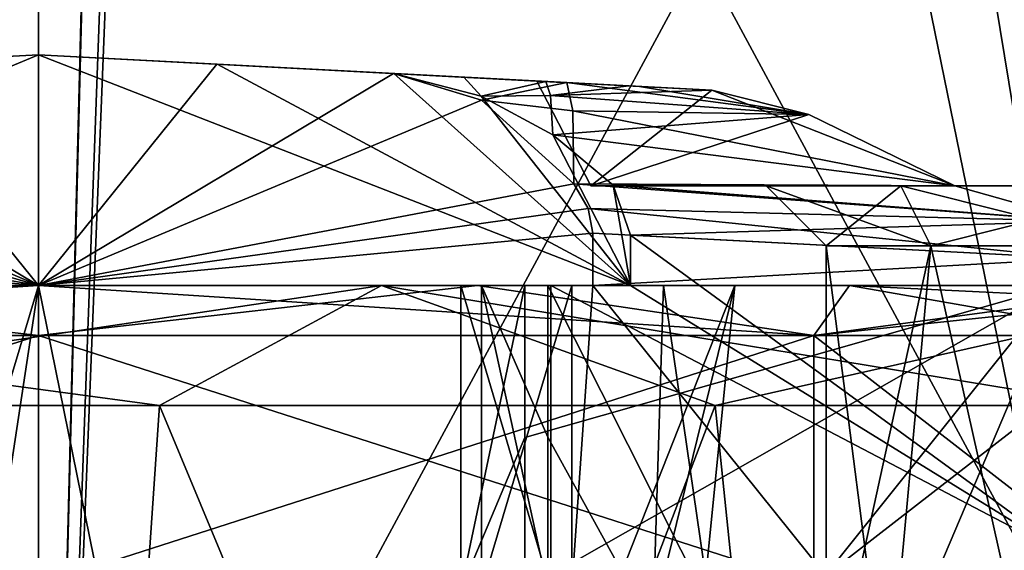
# Model space of a CAD drawing. Header units: millimetres. Extents: x -50 to 50, y -22 to 96.
# Tile 224 of 256: x -0.19 to 9.69, y 38.35 to 43.66. Entities that reach past the tile are written whole.
import ezdxf

# ---------------------------------------------------------------- set-up
doc = ezdxf.new("R2010")
doc.units = ezdxf.units.MM
doc.header["$LTSCALE"] = 65.185185
for name, color, linetype in [('109', 7, 'CONTINUOUS'), ('110', 7, 'CONTINUOUS'), ('1104', 7, 'CONTINUOUS'), ('112', 7, 'CONTINUOUS'), ('113', 7, 'CONTINUOUS'), ('119', 7, 'CONTINUOUS'), ('126', 7, 'CONTINUOUS'), ('127', 7, 'CONTINUOUS'), ('129', 7, 'CONTINUOUS'), ('130', 7, 'CONTINUOUS'), ('131', 7, 'CONTINUOUS'), ('132', 7, 'CONTINUOUS'), ('1629', 7, 'CONTINUOUS'), ('1631', 7, 'CONTINUOUS'), ('1633', 7, 'CONTINUOUS'), ('1635', 7, 'CONTINUOUS'), ('427', 7, 'CONTINUOUS'), ('428', 7, 'CONTINUOUS'), ('429', 7, 'CONTINUOUS'), ('430', 7, 'CONTINUOUS'), ('457', 7, 'CONTINUOUS'), ('458', 7, 'CONTINUOUS'), ('461', 7, 'CONTINUOUS'), ('462', 7, 'CONTINUOUS'), ('463', 7, 'CONTINUOUS'), ('464', 7, 'CONTINUOUS'), ('478', 7, 'CONTINUOUS'), ('482', 7, 'CONTINUOUS'), ('483', 7, 'CONTINUOUS'), ('486', 7, 'CONTINUOUS'), ('487', 7, 'CONTINUOUS'), ('644', 7, 'CONTINUOUS'), ('92', 7, 'CONTINUOUS')]:
    doc.layers.add(name, color=color, linetype=linetype)

msp = doc.modelspace()

# ---------------------------------------------------------------- linework, layer by layer
at = {"layer": '109', "color": 7, "linetype": 'CONTINUOUS', "true_color": 0xf2c12d}
for points in [[(4.2367, 37.9523, 10.8065), (5.1405, 37.9523, 9.9442), (4.2367, 41, 10.8065), (4.2367, 37.9523, 10.8065)], [(5.1405, 37.9523, 9.9442), (5.1405, 41, 9.9442), (4.2367, 41, 10.8065), (5.1405, 37.9523, 9.9442)], [(4.8792, 39.4761, 11.8777), (4.2367, 37.9523, 10.8065), (4.8792, 41, 11.8777), (4.8792, 39.4761, 11.8777)], [(4.8792, 41, 11.8777), (4.2367, 37.9523, 10.8065), (4.2367, 41, 10.8065), (4.8792, 41, 11.8777)], [(4.8792, 37.9523, 11.8777), (4.2367, 37.9523, 10.8065), (4.8792, 39.4761, 11.8777), (4.8792, 37.9523, 11.8777)]]:
    msp.add_3dface(points, dxfattribs=at)
at = {"layer": '110', "color": 7, "linetype": 'CONTINUOUS', "true_color": 0xf2c12d}
for points in [[(5.9395, 41, 9.8744), (10.4358, 38.2298, 9.481), (5.9395, 41.5058, 9.8744), (5.9395, 41, 9.8744)], [(5.9395, 41.5058, 9.8744), (10.4358, 38.2298, 9.481), (10.4358, 41.2702, 9.481), (5.9395, 41.5058, 9.8744)], [(5.1405, 37.9523, 9.9442), (10.4358, 38.2298, 9.481), (5.1405, 41, 9.9442), (5.1405, 37.9523, 9.9442)], [(5.1405, 41, 9.9442), (10.4358, 38.2298, 9.481), (5.9395, 41, 9.8744), (5.1405, 41, 9.9442)]]:
    msp.add_3dface(points, dxfattribs=at)
at = {"layer": '1104', "color": 3, "linetype": 'CONTINUOUS'}
for points in [[(5.5408, 42, 6.7616), (9.191, 42, 9.4341), (8.6499, 42, 6.8382), (5.5408, 42, 6.7616)], [(10.4568, 42, -0.2884), (9.8268, 42, -0.3614), (5.5408, 42, 2.2384), (10.4568, 42, -0.2884)], [(10.4568, 42, -0.2884), (5.5408, 42, 2.2384), (8.6499, 42, 2.1618), (10.4568, 42, -0.2884)], [(9.8268, 42, -0.3614), (9.191, 42, -0.4341), (5.5408, 42, 2.2384), (9.8268, 42, -0.3614)], [(5.5408, 42, 2.2384), (5.5408, 42, 6.7616), (7.3, 42, 4.5), (5.5408, 42, 2.2384)], [(5.5408, 42, 2.2384), (7.3, 42, 4.5), (8.6499, 42, 2.1618), (5.5408, 42, 2.2384)], [(7.3, 42, 4.5), (5.5408, 42, 6.7616), (8.6499, 42, 6.8382), (7.3, 42, 4.5)], [(9.191, 42, 9.4341), (11.3501, 42, 6.8382), (8.6499, 42, 6.8382), (9.191, 42, 9.4341)], [(10.4568, 42, -0.2884), (8.6499, 42, 2.1618), (11.3501, 42, 2.1618), (10.4568, 42, -0.2884)], [(9.191, 42, 9.4341), (9.8274, 42, 9.3614), (10.4536, 42, 9.2887), (9.191, 42, 9.4341)], [(9.191, 42, 9.4341), (10.4536, 42, 9.2887), (11.3501, 42, 6.8382), (9.191, 42, 9.4341)]]:
    msp.add_3dface(points, dxfattribs=at)
at = {"layer": '112', "color": 7, "linetype": 'CONTINUOUS', "true_color": 0xf2c12d}
for points in [[(5.5619, 41.5256, -0.9074), (10.4358, 41.2702, -0.481), (5.5619, 41, -0.9074), (5.5619, 41.5256, -0.9074)], [(10.4358, 41.2702, -0.481), (7.8935, 38.0966, -0.7034), (5.5619, 41, -0.9074), (10.4358, 41.2702, -0.481)], [(10.4358, 38.2298, -0.481), (7.8935, 38.0966, -0.7034), (10.4358, 41.2702, -0.481), (10.4358, 38.2298, -0.481)], [(7.8935, 38.0966, -0.7034), (5.3512, 37.9633, -0.9258), (5.5619, 41, -0.9074), (7.8935, 38.0966, -0.7034)], [(5.3512, 37.9633, -0.9258), (5.3512, 41, -0.9258), (5.5619, 41, -0.9074), (5.3512, 37.9633, -0.9258)]]:
    msp.add_3dface(points, dxfattribs=at)
at = {"layer": '113', "color": 7, "linetype": 'CONTINUOUS', "true_color": 0xf2c12d}
for points in [[(5.3512, 37.9633, -0.9258), (4.4461, 37.9633, -1.798), (5.3512, 41, -0.9258), (5.3512, 37.9633, -0.9258)], [(4.4461, 37.9633, -1.798), (5.1088, 37.9633, -2.8661), (4.4461, 41, -1.798), (4.4461, 37.9633, -1.798)], [(5.1088, 37.9633, -2.8661), (5.1088, 39.4817, -2.8661), (4.4461, 41, -1.798), (5.1088, 37.9633, -2.8661)], [(5.3512, 41, -0.9258), (4.4461, 37.9633, -1.798), (4.4461, 41, -1.798), (5.3512, 41, -0.9258)], [(5.1088, 39.4817, -2.8661), (5.1088, 41, -2.8661), (4.4461, 41, -1.798), (5.1088, 39.4817, -2.8661)]]:
    msp.add_3dface(points, dxfattribs=at)
at = {"layer": '119', "color": 7, "linetype": 'CONTINUOUS', "true_color": 0xf2c12d}
for points in [[(0, 41, 39), (-6.2689, 41, 37.518), (0, 15.4996, 39), (0, 41, 39)], [(0, 15.4996, 39), (-6.2689, 41, 37.518), (-5.4348, 14.2845, 37.9021), (0, 15.4996, 39)], [(6.2689, 41, 37.518), (0, 41, 39), (5.4348, 14.2845, 37.9021), (6.2689, 41, 37.518)], [(5.4348, 14.2845, 37.9021), (0, 41, 39), (0, 15.4996, 39), (5.4348, 14.2845, 37.9021)], [(10.4027, 23.5, 15.6307), (2.8, 23.5, 11.2829), (10.2386, 41, 15.4516), (10.4027, 23.5, 15.6307)], [(2.8, 23.5, 11.2829), (4.8792, 37.9523, 11.8777), (10.2386, 41, 15.4516), (2.8, 23.5, 11.2829)], [(4.8792, 37.9523, 11.8777), (4.8792, 39.4761, 11.8777), (10.2386, 41, 15.4516), (4.8792, 37.9523, 11.8777)], [(4.8792, 39.4761, 11.8777), (4.8792, 41, 11.8777), (10.2386, 41, 15.4516), (4.8792, 39.4761, 11.8777)], [(10.7838, 9.8845, 33.928), (6.2689, 41, 37.518), (5.4348, 14.2845, 37.9021), (10.7838, 9.8845, 33.928)], [(11.2105, 41, 33.3859), (6.2689, 41, 37.518), (10.7838, 9.8845, 33.928), (11.2105, 41, 33.3859)]]:
    msp.add_3dface(points, dxfattribs=at)
at = {"layer": '126', "color": 7, "linetype": 'CONTINUOUS', "true_color": 0xf2c12d}
for points in [[(4.2684, 43.0886, 8.6661), (3.5656, 43.1255, 9.146), (4.4427, 42.8992, 9.3691), (4.2684, 43.0886, 8.6661)], [(5.0899, 43.0456, 8.4498), (4.2684, 43.0886, 8.6661), (4.4427, 42.8992, 9.3691), (5.0899, 43.0456, 8.4498)], [(5.1358, 42.9041, 9.0778), (5.0899, 43.0456, 8.4498), (4.4427, 42.8992, 9.3691), (5.1358, 42.9041, 9.0778)], [(5.1601, 42.5097, 9.591), (5.1358, 42.9041, 9.0778), (4.4427, 42.8992, 9.3691), (5.1601, 42.5097, 9.591)]]:
    msp.add_3dface(points, dxfattribs=at)
at = {"layer": '127', "color": 7, "linetype": 'CONTINUOUS', "true_color": 0xf2c12d}
for points in [[(5.0899, 43.0456, 8.4498), (5.1358, 42.9041, 9.0778), (5.9225, 43.0019, 8.377), (5.0899, 43.0456, 8.4498)], [(5.9225, 43.0019, 8.377), (5.1358, 42.9041, 9.0778), (6.7552, 42.9583, 8.3041), (5.9225, 43.0019, 8.377)], [(6.7552, 42.9583, 8.3041), (5.1358, 42.9041, 9.0778), (7.7276, 42.7159, 8.9538), (6.7552, 42.9583, 8.3041)], [(5.1358, 42.9041, 9.0778), (5.1601, 42.5097, 9.591), (7.7276, 42.7159, 8.9538), (5.1358, 42.9041, 9.0778)], [(5.1601, 42.5097, 9.591), (9.191, 42, 9.4341), (7.7276, 42.7159, 8.9538), (5.1601, 42.5097, 9.591)], [(9.191, 42, 9.4341), (5.1601, 42.5097, 9.591), (5.7641, 42.0065, 9.8067), (9.191, 42, 9.4341)], [(5.9395, 41.5058, 9.8744), (10.4512, 41.6463, 9.4314), (5.7641, 42.0065, 9.8067), (5.9395, 41.5058, 9.8744)], [(10.4512, 41.6463, 9.4314), (9.191, 42, 9.4341), (5.7641, 42.0065, 9.8067), (10.4512, 41.6463, 9.4314)], [(9.8274, 42, 9.3614), (9.191, 42, 9.4341), (10.4512, 41.6463, 9.4314), (9.8274, 42, 9.3614)], [(5.9395, 41.5058, 9.8744), (10.4358, 41.2702, 9.481), (10.4512, 41.6463, 9.4314), (5.9395, 41.5058, 9.8744)]]:
    msp.add_3dface(points, dxfattribs=at)
at = {"layer": '129', "color": 7, "linetype": 'CONTINUOUS', "true_color": 0xf2c12d}
for points in [[(5.3015, 43.0345, 0.5687), (6.0283, 42.9964, 0.6323), (7.7276, 42.7159, 0.0462), (5.3015, 43.0345, 0.5687)], [(5.3601, 42.7529, -0.2983), (5.3015, 43.0345, 0.5687), (7.7276, 42.7159, 0.0462), (5.3601, 42.7529, -0.2983)], [(6.0283, 42.9964, 0.6323), (6.7552, 42.9583, 0.6959), (7.7276, 42.7159, 0.0462), (6.0283, 42.9964, 0.6323)], [(5.3694, 42.0189, -0.8441), (5.3601, 42.7529, -0.2983), (9.191, 42, -0.4341), (5.3694, 42.0189, -0.8441)], [(9.191, 42, -0.4341), (5.3601, 42.7529, -0.2983), (7.7276, 42.7159, 0.0462), (9.191, 42, -0.4341)], [(5.3694, 42.0189, -0.8441), (10.4512, 41.6463, -0.4314), (5.5137, 41.7738, -0.8913), (5.3694, 42.0189, -0.8441)], [(10.4512, 41.6463, -0.4314), (5.3694, 42.0189, -0.8441), (9.191, 42, -0.4341), (10.4512, 41.6463, -0.4314)], [(9.8268, 42, -0.3614), (10.4512, 41.6463, -0.4314), (9.191, 42, -0.4341), (9.8268, 42, -0.3614)], [(10.4358, 41.2702, -0.481), (5.5619, 41.5256, -0.9074), (5.5137, 41.7738, -0.8913), (10.4358, 41.2702, -0.481)], [(10.4512, 41.6463, -0.4314), (10.4358, 41.2702, -0.481), (5.5137, 41.7738, -0.8913), (10.4512, 41.6463, -0.4314)]]:
    msp.add_3dface(points, dxfattribs=at)
at = {"layer": '130', "color": 7, "linetype": 'CONTINUOUS', "true_color": 0xf2c12d}
for points in [[(4.3358, 43.0851, 0.2814), (5.3015, 43.0345, 0.5687), (3.5604, 43.1257, -0.366), (4.3358, 43.0851, 0.2814)], [(3.5604, 43.1257, -0.366), (5.3015, 43.0345, 0.5687), (4.4449, 42.8567, -0.5739), (3.5604, 43.1257, -0.366)], [(5.3015, 43.0345, 0.5687), (5.3601, 42.7529, -0.2983), (4.4449, 42.8567, -0.5739), (5.3015, 43.0345, 0.5687)], [(5.3601, 42.7529, -0.2983), (5.3694, 42.0189, -0.8441), (4.4449, 42.8567, -0.5739), (5.3601, 42.7529, -0.2983)]]:
    msp.add_3dface(points, dxfattribs=at)
at = {"layer": '131', "color": 7, "linetype": 'CONTINUOUS', "true_color": 0xf2c12d}
for points in [[(-6.7552, 42.9583, 8.3041), (-5.9225, 43.0019, 8.377), (0, 43.3123), (-6.7552, 42.9583, 8.3041)], [(-5, 43.0503, 4.5), (-6.7552, 42.9583, 8.3041), (0, 43.3123), (-5, 43.0503, 4.5)], [(-5.9225, 43.0019, 8.377), (-5.0899, 43.0456, 8.4498), (0, 43.3123), (-5.9225, 43.0019, 8.377)], [(-4.3358, 43.0851, 0.2814), (-5.3015, 43.0345, 0.5687), (0, 43.3123), (-4.3358, 43.0851, 0.2814)], [(-5.3015, 43.0345, 0.5687), (-5, 43.0503, 4.5), (0, 43.3123), (-5.3015, 43.0345, 0.5687)], [(-5.0899, 43.0456, 8.4498), (-4.2684, 43.0886, 8.6661), (0, 43.3123), (-5.0899, 43.0456, 8.4498)], [(-1.7896, 43.2185, -0.0918), (-4.3358, 43.0851, 0.2814), (0, 43.3123), (-1.7896, 43.2185, -0.0918)], [(0, 43.3123), (-4.2684, 43.0886, 8.6661), (0, 43.3123, 8.75), (0, 43.3123)], [(0, 43.3123, 8.75), (-4.2684, 43.0886, 8.6661), (-1.7938, 43.2183, 8.8493), (0, 43.3123, 8.75)]]:
    msp.add_3dface(points, dxfattribs=at)
at = {"layer": '132', "color": 7, "linetype": 'CONTINUOUS', "true_color": 0xf2c12d}
for points in [[(4.2684, 43.0886, 8.6661), (5.0899, 43.0456, 8.4498), (0, 43.3123, 8.75), (4.2684, 43.0886, 8.6661)], [(4.2684, 43.0886, 8.6661), (0, 43.3123, 8.75), (1.7938, 43.2183, 8.8493), (4.2684, 43.0886, 8.6661)], [(5.0899, 43.0456, 8.4498), (5.9225, 43.0019, 8.377), (0, 43.3123, 8.75), (5.0899, 43.0456, 8.4498)], [(5.9225, 43.0019, 8.377), (6.7552, 42.9583, 8.3041), (0, 43.3123, 8.75), (5.9225, 43.0019, 8.377)], [(0, 43.3123, 8.75), (6.7552, 42.9583, 8.3041), (5, 43.0503, 4.5), (0, 43.3123, 8.75)], [(6.7552, 42.9583, 0.6959), (6.0283, 42.9964, 0.6323), (0, 43.3123, 8.75), (6.7552, 42.9583, 0.6959)], [(6.7552, 42.9583, 0.6959), (0, 43.3123, 8.75), (5, 43.0503, 4.5), (6.7552, 42.9583, 0.6959)], [(6.0283, 42.9964, 0.6323), (5.3015, 43.0345, 0.5687), (0, 43.3123, 8.75), (6.0283, 42.9964, 0.6323)], [(5.3015, 43.0345, 0.5687), (4.3358, 43.0851, 0.2814), (0, 43.3123, 8.75), (5.3015, 43.0345, 0.5687)], [(4.3358, 43.0851, 0.2814), (0, 43.3123), (0, 43.3123, 8.75), (4.3358, 43.0851, 0.2814)], [(0, 43.3123), (4.3358, 43.0851, 0.2814), (1.7896, 43.2185, -0.0918), (0, 43.3123)], [(4.3358, 43.0851, 0.2814), (3.5604, 43.1257, -0.366), (1.7896, 43.2185, -0.0918), (4.3358, 43.0851, 0.2814)], [(3.5656, 43.1255, 9.146), (4.2684, 43.0886, 8.6661), (1.7938, 43.2183, 8.8493), (3.5656, 43.1255, 9.146)]]:
    msp.add_3dface(points, dxfattribs=at)
at = {"layer": '1629', "color": 7, "linetype": 'CONTINUOUS', "true_color": 0xe0f2ff}
for points in [[(0, 56.6144, 42.3), (-13.2936, 56.6144, 36.7936), (0, 32, 42.3), (0, 56.6144, 42.3)], [(0, 32, 42.3), (-13.2936, 56.6144, 36.7936), (-13.2936, 32, 36.7936), (0, 32, 42.3)], [(13.2936, 56.6144, 36.7936), (0, 56.6144, 42.3), (13.2936, 32, 36.7936), (13.2936, 56.6144, 36.7936)], [(13.2936, 32, 36.7936), (0, 56.6144, 42.3), (0, 32, 42.3), (13.2936, 32, 36.7936)]]:
    msp.add_3dface(points, dxfattribs=at)
at = {"layer": '1631', "color": 7, "linetype": 'CONTINUOUS', "true_color": 0xe0f2ff}
for points in [[(-13.2936, 56.6144, -30.7936), (0, 56.6144, -36.3), (-13.2936, 32, -30.7936), (-13.2936, 56.6144, -30.7936)], [(-13.2936, 32, -30.7936), (0, 56.6144, -36.3), (0, 32, -36.3), (-13.2936, 32, -30.7936)], [(0, 56.6144, -36.3), (13.2936, 56.6144, -30.7936), (0, 32, -36.3), (0, 56.6144, -36.3)], [(0, 32, -36.3), (13.2936, 56.6144, -30.7936), (13.2936, 32, -30.7936), (0, 32, -36.3)]]:
    msp.add_3dface(points, dxfattribs=at)
at = {"layer": '1633', "color": 7, "linetype": 'CONTINUOUS', "true_color": 0xe0f2ff}
for points in [[(2.4102, 87.5, 40.8332), (0, 27, 41), (2.4102, 93, 40.8332), (2.4102, 87.5, 40.8332)], [(2.4102, 93, 40.8332), (0, 27, 41), (1.7068, 93, 40.9166), (2.4102, 93, 40.8332)], [(1.7068, 93, 40.9166), (0, 27, 41), (1.1745, 73, 40.9605), (1.7068, 93, 40.9166)], [(12.3744, 27, 35.8744), (0, 27, 41), (2.4102, 87.5, 40.8332), (12.3744, 27, 35.8744)], [(13.199, 87.5, 34.9907), (12.3744, 27, 35.8744), (2.4102, 87.5, 40.8332), (13.199, 87.5, 34.9907)], [(0, 27, 41), (-12.3744, 27, 35.8744), (0, 73, 41), (0, 27, 41)], [(0, 73, 41), (-12.3744, 27, 35.8744), (-1.1745, 73, 40.9605), (0, 73, 41)], [(1.1745, 73, 40.9605), (0, 27, 41), (0, 73, 41), (1.1745, 73, 40.9605)]]:
    msp.add_3dface(points, dxfattribs=at)
at = {"layer": '1635', "color": 7, "linetype": 'CONTINUOUS', "true_color": 0xe0f2ff}
for points in [[(-12.3744, 27, -29.8744), (0, 27, -35), (-12.3744, 87.5, -29.8744), (-12.3744, 27, -29.8744)], [(-12.3744, 87.5, -29.8744), (0, 27, -35), (0, 87.5, -35), (-12.3744, 87.5, -29.8744)], [(0, 27, -35), (12.3744, 27, -29.8744), (0, 87.5, -35), (0, 27, -35)], [(0, 87.5, -35), (12.3744, 27, -29.8744), (12.3744, 87.5, -29.8744), (0, 87.5, -35)]]:
    msp.add_3dface(points, dxfattribs=at)
at = {"layer": '427', "color": 3, "linetype": 'CONTINUOUS'}
for points in [[(-7.724, 41, -6.5501), (-5.1088, 41, -2.8661), (3.4408, 41, -4.5493), (-7.724, 41, -6.5501)], [(6.9868, 41, -31.336), (-6.9868, 41, -31.336), (-7.724, 41, -28.4499), (6.9868, 41, -31.336)], [(3.4408, 41, -30.4507), (6.9868, 41, -31.336), (-7.724, 41, -28.4499), (3.4408, 41, -30.4507)], [(6.9868, 41, -31.336), (0, 41, -33), (-6.9868, 41, -31.336), (6.9868, 41, -31.336)], [(-5.3512, 41, -0.9258), (-5.5619, 41, -0.9074), (5.3512, 41, -0.9258), (-5.3512, 41, -0.9258)], [(5.3512, 41, -0.9258), (-5.5619, 41, -0.9074), (5.5619, 41, -0.9074), (5.3512, 41, -0.9258)], [(5.5619, 41, -0.9074), (-5.5619, 41, -0.9074), (0, 41), (5.5619, 41, -0.9074)], [(-4.4461, 41, -1.798), (-5.3512, 41, -0.9258), (4.4461, 41, -1.798), (-4.4461, 41, -1.798)], [(-5.3512, 41, -0.9258), (5.3512, 41, -0.9258), (4.4461, 41, -1.798), (-5.3512, 41, -0.9258)], [(-5.1088, 41, -2.8661), (-4.4461, 41, -1.798), (5.1088, 41, -2.8661), (-5.1088, 41, -2.8661)], [(-5.1088, 41, -2.8661), (5.1088, 41, -2.8661), (3.4408, 41, -4.5493), (-5.1088, 41, -2.8661)], [(5.1088, 41, -2.8661), (-4.4461, 41, -1.798), (4.4461, 41, -1.798), (5.1088, 41, -2.8661)], [(5.1088, 41, -2.8661), (11.1567, 41, -6.74), (3.4408, 41, -4.5493), (5.1088, 41, -2.8661)], [(3.4408, 41, -4.5493), (11.1567, 41, -6.74), (12.1407, 41, -11.8288), (3.4408, 41, -4.5493)], [(12.4735, 41, -26.7012), (6.9868, 41, -31.336), (3.4408, 41, -30.4507), (12.4735, 41, -26.7012)], [(12.1407, 41, -23.1712), (12.4735, 41, -26.7012), (3.4408, 41, -30.4507), (12.1407, 41, -23.1712)]]:
    msp.add_3dface(points, dxfattribs=at)
at = {"layer": '428', "color": 3, "linetype": 'CONTINUOUS'}
for points in [[(0, 22, -5.3), (-8.6267, 22, -8.8733), (-4.6458, 39.8, -6.2192), (0, 22, -5.3)], [(1.2145, 39.8, -5.3606), (0, 22, -5.3), (-4.6458, 39.8, -6.2192), (1.2145, 39.8, -5.3606)], [(8.6267, 22, -8.8733), (0, 22, -5.3), (6.7886, 39.8, -7.3632), (8.6267, 22, -8.8733)], [(6.7886, 39.8, -7.3632), (0, 22, -5.3), (1.2145, 39.8, -5.3606), (6.7886, 39.8, -7.3632)], [(10.7623, 39.8, -11.7543), (8.6267, 22, -8.8733), (6.7886, 39.8, -7.3632), (10.7623, 39.8, -11.7543)], [(12.2, 22, -17.5), (8.6267, 22, -8.8733), (12.2, 39.8, -17.5), (12.2, 22, -17.5)], [(12.2, 39.8, -17.5), (8.6267, 22, -8.8733), (10.7623, 39.8, -11.7543), (12.2, 39.8, -17.5)]]:
    msp.add_3dface(points, dxfattribs=at)
at = {"layer": '429', "color": 3, "linetype": 'CONTINUOUS'}
for points in [[(0, 22, -29.7), (-4.6458, 39.8, -28.7808), (-8.6267, 22, -26.1267), (0, 22, -29.7)], [(1.2145, 39.8, -29.6394), (-4.6458, 39.8, -28.7808), (0, 22, -29.7), (1.2145, 39.8, -29.6394)], [(8.6267, 22, -26.1267), (1.2145, 39.8, -29.6394), (0, 22, -29.7), (8.6267, 22, -26.1267)], [(6.7886, 39.8, -27.6368), (1.2145, 39.8, -29.6394), (8.6267, 22, -26.1267), (6.7886, 39.8, -27.6368)], [(10.7623, 39.8, -23.2457), (6.7886, 39.8, -27.6368), (8.6267, 22, -26.1267), (10.7623, 39.8, -23.2457)], [(12.2, 22, -17.5), (10.7623, 39.8, -23.2457), (8.6267, 22, -26.1267), (12.2, 22, -17.5)]]:
    msp.add_3dface(points, dxfattribs=at)
at = {"layer": '430', "color": 3, "linetype": 'CONTINUOUS'}
for points in [[(-5.5619, 41, -0.9074), (-1.7896, 43.2185, -0.0918), (0, 43.3123), (-5.5619, 41, -0.9074)], [(-5.5619, 41, -0.9074), (0, 43.3123), (0, 41), (-5.5619, 41, -0.9074)], [(0, 43.3123), (1.7896, 43.2185, -0.0918), (0, 41), (0, 43.3123)], [(1.7896, 43.2185, -0.0918), (3.5604, 43.1257, -0.366), (0, 41), (1.7896, 43.2185, -0.0918)], [(3.5604, 43.1257, -0.366), (4.4449, 42.8567, -0.5739), (0, 41), (3.5604, 43.1257, -0.366)], [(4.4449, 42.8567, -0.5739), (5.3694, 42.0189, -0.8441), (0, 41), (4.4449, 42.8567, -0.5739)], [(5.3694, 42.0189, -0.8441), (5.5137, 41.7738, -0.8913), (0, 41), (5.3694, 42.0189, -0.8441)], [(5.5137, 41.7738, -0.8913), (5.5619, 41.5256, -0.9074), (0, 41), (5.5137, 41.7738, -0.8913)], [(5.5619, 41.5256, -0.9074), (5.5619, 41, -0.9074), (0, 41), (5.5619, 41.5256, -0.9074)]]:
    msp.add_3dface(points, dxfattribs=at)
at = {"layer": '457', "color": 3, "linetype": 'CONTINUOUS'}
for points in [[(0, 38, 36), (-7.7783, 38, 32.778), (0, 40.5, 36), (0, 38, 36)], [(0, 40.5, 36), (-7.7783, 38, 32.778), (-7.7782, 40.5, 32.7782), (0, 40.5, 36)], [(7.7783, 38, 32.778), (0, 38, 36), (7.7782, 40.5, 32.7782), (7.7783, 38, 32.778)], [(7.7782, 40.5, 32.7782), (0, 38, 36), (0, 40.5, 36), (7.7782, 40.5, 32.7782)], [(11, 40.5, 25), (7.7783, 38, 32.778), (7.7782, 40.5, 32.7782), (11, 40.5, 25)], [(11, 38, 25), (7.7783, 38, 32.778), (11, 40.5, 25), (11, 38, 25)]]:
    msp.add_3dface(points, dxfattribs=at)
at = {"layer": '458', "color": 3, "linetype": 'CONTINUOUS'}
for points in [[(4.8792, 41, 11.8777), (-4.8792, 41, 11.8777), (-10.2386, 41, 15.4516), (4.8792, 41, 11.8777)], [(4.8792, 41, 11.8777), (-10.2386, 41, 15.4516), (0, 41, 13.5), (4.8792, 41, 11.8777)], [(0, 41, 13.5), (-10.2386, 41, 15.4516), (-4.4034, 41, 14.3765), (0, 41, 13.5)], [(-6.2689, 41, 37.518), (0, 41, 39), (6.2689, 41, 37.518), (-6.2689, 41, 37.518)], [(-6.2689, 41, 37.518), (6.2689, 41, 37.518), (0, 41, 36.5), (-6.2689, 41, 37.518)], [(-4.4034, 41, 35.6235), (-6.2689, 41, 37.518), (0, 41, 36.5), (-4.4034, 41, 35.6235)], [(-5.9395, 41, 9.8744), (-5.1405, 41, 9.9442), (5.9395, 41, 9.8744), (-5.9395, 41, 9.8744)], [(-5.9395, 41, 9.8744), (5.9395, 41, 9.8744), (0, 41, 8.75), (-5.9395, 41, 9.8744)], [(-5.1405, 41, 9.9442), (-4.2367, 41, 10.8065), (5.1405, 41, 9.9442), (-5.1405, 41, 9.9442)], [(-5.1405, 41, 9.9442), (5.1405, 41, 9.9442), (5.9395, 41, 9.8744), (-5.1405, 41, 9.9442)], [(-4.2367, 41, 10.8065), (-4.8792, 41, 11.8777), (4.2367, 41, 10.8065), (-4.2367, 41, 10.8065)], [(-4.8792, 41, 11.8777), (4.8792, 41, 11.8777), (4.2367, 41, 10.8065), (-4.8792, 41, 11.8777)], [(5.1405, 41, 9.9442), (-4.2367, 41, 10.8065), (4.2367, 41, 10.8065), (5.1405, 41, 9.9442)], [(4.4034, 41, 14.3765), (4.8792, 41, 11.8777), (0, 41, 13.5), (4.4034, 41, 14.3765)], [(0, 41, 36.5), (6.2689, 41, 37.518), (4.4034, 41, 35.6235), (0, 41, 36.5)], [(10.2386, 41, 15.4516), (4.8792, 41, 11.8777), (4.4034, 41, 14.3765), (10.2386, 41, 15.4516)], [(6.2689, 41, 37.518), (11.2105, 41, 33.3859), (4.4034, 41, 35.6235), (6.2689, 41, 37.518)], [(4.4034, 41, 35.6235), (11.2105, 41, 33.3859), (8.1357, 41, 33.1278), (4.4034, 41, 35.6235)], [(8.1357, 41, 16.8722), (10.2386, 41, 15.4516), (4.4034, 41, 14.3765), (8.1357, 41, 16.8722)], [(11.2105, 41, 33.3859), (13.7788, 41, 27.4787), (8.1357, 41, 33.1278), (11.2105, 41, 33.3859)], [(8.1357, 41, 33.1278), (13.7788, 41, 27.4787), (11.5, 41, 25), (8.1357, 41, 33.1278)], [(13.4302, 41, 21.0468), (10.2386, 41, 15.4516), (8.1357, 41, 16.8722), (13.4302, 41, 21.0468)], [(11.5, 41, 25), (13.4302, 41, 21.0468), (8.1357, 41, 16.8722), (11.5, 41, 25)]]:
    msp.add_3dface(points, dxfattribs=at)
at = {"layer": '461', "color": 3, "linetype": 'CONTINUOUS'}
for points in [[(-7.7783, 38, 17.222), (0, 38, 14), (-7.7782, 40.5, 17.2218), (-7.7783, 38, 17.222)], [(-7.7782, 40.5, 17.2218), (0, 38, 14), (0, 40.5, 14), (-7.7782, 40.5, 17.2218)], [(0, 38, 14), (7.7783, 38, 17.222), (0, 40.5, 14), (0, 38, 14)], [(0, 40.5, 14), (7.7783, 38, 17.222), (7.7782, 40.5, 17.2218), (0, 40.5, 14)], [(11, 38, 25), (11, 40.5, 25), (7.7782, 40.5, 17.2218), (11, 38, 25)], [(7.7783, 38, 17.222), (11, 38, 25), (7.7782, 40.5, 17.2218), (7.7783, 38, 17.222)]]:
    msp.add_3dface(points, dxfattribs=at)
at = {"layer": '462', "color": 3, "linetype": 'CONTINUOUS'}
for points in [[(0, 43.3123, 8.75), (-1.7938, 43.2183, 8.8493), (0, 41, 8.75), (0, 43.3123, 8.75)], [(0, 43.3123, 8.75), (5.9395, 41, 9.8744), (1.7938, 43.2183, 8.8493), (0, 43.3123, 8.75)], [(5.9395, 41, 9.8744), (0, 43.3123, 8.75), (0, 41, 8.75), (5.9395, 41, 9.8744)], [(-1.7938, 43.2183, 8.8493), (-3.5656, 43.1255, 9.146), (0, 41, 8.75), (-1.7938, 43.2183, 8.8493)], [(5.9395, 41, 9.8744), (3.5656, 43.1255, 9.146), (1.7938, 43.2183, 8.8493), (5.9395, 41, 9.8744)], [(-3.5656, 43.1255, 9.146), (-4.4429, 42.8992, 9.3692), (0, 41, 8.75), (-3.5656, 43.1255, 9.146)], [(3.5656, 43.1255, 9.146), (5.9395, 41, 9.8744), (4.4427, 42.8992, 9.3691), (3.5656, 43.1255, 9.146)], [(-4.4429, 42.8992, 9.3692), (-5.1601, 42.5097, 9.591), (0, 41, 8.75), (-4.4429, 42.8992, 9.3692)], [(5.9395, 41, 9.8744), (5.1601, 42.5097, 9.591), (4.4427, 42.8992, 9.3691), (5.9395, 41, 9.8744)], [(-5.1601, 42.5097, 9.591), (-5.7641, 42.0065, 9.8067), (0, 41, 8.75), (-5.1601, 42.5097, 9.591)], [(5.1601, 42.5097, 9.591), (5.9395, 41, 9.8744), (5.7641, 42.0065, 9.8067), (5.1601, 42.5097, 9.591)], [(-5.7641, 42.0065, 9.8067), (-5.9395, 41.5058, 9.8744), (0, 41, 8.75), (-5.7641, 42.0065, 9.8067)], [(5.9395, 41, 9.8744), (5.9395, 41.5058, 9.8744), (5.7641, 42.0065, 9.8067), (5.9395, 41, 9.8744)], [(-5.9395, 41.5058, 9.8744), (-5.9395, 41, 9.8744), (0, 41, 8.75), (-5.9395, 41.5058, 9.8744)]]:
    msp.add_3dface(points, dxfattribs=at)
at = {"layer": '463', "color": 3, "linetype": 'CONTINUOUS'}
for points in [[(0, 40.5, 36), (-7.7782, 40.5, 32.7782), (0, 41, 36.5), (0, 40.5, 36)], [(-7.7782, 40.5, 32.7782), (-4.4034, 41, 35.6235), (0, 41, 36.5), (-7.7782, 40.5, 32.7782)], [(7.7782, 40.5, 32.7782), (0, 40.5, 36), (4.4034, 41, 35.6235), (7.7782, 40.5, 32.7782)], [(0, 40.5, 36), (0, 41, 36.5), (4.4034, 41, 35.6235), (0, 40.5, 36)], [(7.7782, 40.5, 32.7782), (4.4034, 41, 35.6235), (8.1357, 41, 33.1278), (7.7782, 40.5, 32.7782)], [(7.7782, 40.5, 32.7782), (8.1357, 41, 33.1278), (11.5, 41, 25), (7.7782, 40.5, 32.7782)], [(7.7782, 40.5, 32.7782), (11.5, 41, 25), (11.1464, 40.8536, 25), (7.7782, 40.5, 32.7782)], [(11, 40.5, 25), (7.7782, 40.5, 32.7782), (11.1464, 40.8536, 25), (11, 40.5, 25)]]:
    msp.add_3dface(points, dxfattribs=at)
at = {"layer": '464', "color": 3, "linetype": 'CONTINUOUS'}
for points in [[(-4.4034, 41, 14.3765), (-7.7782, 40.5, 17.2218), (0, 40.5, 14), (-4.4034, 41, 14.3765)], [(0, 41, 13.5), (-4.4034, 41, 14.3765), (0, 40.5, 14), (0, 41, 13.5)], [(4.4034, 41, 14.3765), (0, 41, 13.5), (7.7782, 40.5, 17.2218), (4.4034, 41, 14.3765)], [(0, 41, 13.5), (0, 40.5, 14), (7.7782, 40.5, 17.2218), (0, 41, 13.5)], [(8.1357, 41, 16.8722), (4.4034, 41, 14.3765), (7.7782, 40.5, 17.2218), (8.1357, 41, 16.8722)], [(11, 40.5, 25), (8.1357, 41, 16.8722), (7.7782, 40.5, 17.2218), (11, 40.5, 25)], [(8.1357, 41, 16.8722), (11, 40.5, 25), (11.1464, 40.8536, 25), (8.1357, 41, 16.8722)], [(11.5, 41, 25), (8.1357, 41, 16.8722), (11.1464, 40.8536, 25), (11.5, 41, 25)]]:
    msp.add_3dface(points, dxfattribs=at)
at = {"layer": '478', "color": 3, "linetype": 'CONTINUOUS'}
for points in [[(5, 43.0503, 4.5), (6.7552, 42.9583, 8.3041), (5.5408, 42, 6.7616), (5, 43.0503, 4.5)], [(6.7552, 42.9583, 0.6959), (5, 43.0503, 4.5), (5.5408, 42, 2.2384), (6.7552, 42.9583, 0.6959)], [(5.5408, 42, 2.2384), (5, 43.0503, 4.5), (5.5408, 42, 6.7616), (5.5408, 42, 2.2384)], [(6.7552, 42.9583, 8.3041), (7.7276, 42.7159, 8.9538), (5.5408, 42, 6.7616), (6.7552, 42.9583, 8.3041)], [(9.191, 42, -0.4341), (6.7552, 42.9583, 0.6959), (5.5408, 42, 2.2384), (9.191, 42, -0.4341)], [(6.7552, 42.9583, 0.6959), (9.191, 42, -0.4341), (7.7276, 42.7159, 0.0462), (6.7552, 42.9583, 0.6959)], [(7.7276, 42.7159, 8.9538), (9.191, 42, 9.4341), (5.5408, 42, 6.7616), (7.7276, 42.7159, 8.9538)]]:
    msp.add_3dface(points, dxfattribs=at)
at = {"layer": '482', "color": 3, "linetype": 'CONTINUOUS'}
for points in [[(7.9, 36.6017, 4.5), (8.5144, 36.6339, 3.0157), (7.9, 41.4, 4.5), (7.9, 36.6017, 4.5)], [(7.9, 41.4, 4.5), (8.5144, 36.6339, 3.0157), (8.9501, 41.4, 2.6813), (7.9, 41.4, 4.5)], [(8.5144, 36.6339, 3.0157), (10, 36.7118, 2.4), (8.9501, 41.4, 2.6813), (8.5144, 36.6339, 3.0157)], [(8.9501, 41.4, 2.6813), (10, 36.7118, 2.4), (11.0499, 41.4, 2.6813), (8.9501, 41.4, 2.6813)]]:
    msp.add_3dface(points, dxfattribs=at)
at = {"layer": '483', "color": 3, "linetype": 'CONTINUOUS'}
for points in [[(8.5144, 36.6339, 5.9843), (7.9, 36.6017, 4.5), (8.9501, 41.4, 6.3187), (8.5144, 36.6339, 5.9843)], [(7.9, 36.6017, 4.5), (7.9, 41.4, 4.5), (8.9501, 41.4, 6.3187), (7.9, 36.6017, 4.5)], [(10, 36.7118, 6.6), (8.5144, 36.6339, 5.9843), (8.9501, 41.4, 6.3187), (10, 36.7118, 6.6)], [(11.0499, 41.4, 6.3187), (10, 36.7118, 6.6), (8.9501, 41.4, 6.3187), (11.0499, 41.4, 6.3187)]]:
    msp.add_3dface(points, dxfattribs=at)
at = {"layer": '486', "color": 3, "linetype": 'CONTINUOUS'}
for points in [[(7.9, 41.4, 4.5), (8.9501, 41.4, 2.6813), (7.3, 42, 4.5), (7.9, 41.4, 4.5)], [(7.3, 42, 4.5), (8.9501, 41.4, 2.6813), (8.6499, 42, 2.1618), (7.3, 42, 4.5)], [(8.9501, 41.4, 2.6813), (11.0499, 41.4, 2.6813), (8.6499, 42, 2.1618), (8.9501, 41.4, 2.6813)], [(8.6499, 42, 2.1618), (11.0499, 41.4, 2.6813), (11.3501, 42, 2.1618), (8.6499, 42, 2.1618)]]:
    msp.add_3dface(points, dxfattribs=at)
at = {"layer": '487', "color": 3, "linetype": 'CONTINUOUS'}
for points in [[(7.9, 41.4, 4.5), (7.3, 42, 4.5), (8.6499, 42, 6.8382), (7.9, 41.4, 4.5)], [(8.9501, 41.4, 6.3187), (7.9, 41.4, 4.5), (8.6499, 42, 6.8382), (8.9501, 41.4, 6.3187)], [(11.3501, 42, 6.8382), (8.9501, 41.4, 6.3187), (8.6499, 42, 6.8382), (11.3501, 42, 6.8382)], [(11.0499, 41.4, 6.3187), (8.9501, 41.4, 6.3187), (11.3501, 42, 6.8382), (11.0499, 41.4, 6.3187)]]:
    msp.add_3dface(points, dxfattribs=at)
at = {"layer": '644', "color": 3, "linetype": 'CONTINUOUS'}
for points in [[(-7.724, 41, -6.5501), (3.4408, 41, -4.5493), (-4.6458, 39.8, -6.2192), (-7.724, 41, -6.5501)], [(3.4408, 41, -30.4507), (-7.724, 41, -28.4499), (1.2145, 39.8, -29.6394), (3.4408, 41, -30.4507)], [(-7.724, 41, -28.4499), (-4.6458, 39.8, -28.7808), (1.2145, 39.8, -29.6394), (-7.724, 41, -28.4499)], [(3.4408, 41, -4.5493), (1.2145, 39.8, -5.3606), (-4.6458, 39.8, -6.2192), (3.4408, 41, -4.5493)], [(3.4408, 41, -4.5493), (6.7886, 39.8, -7.3632), (1.2145, 39.8, -5.3606), (3.4408, 41, -4.5493)], [(3.4408, 41, -30.4507), (1.2145, 39.8, -29.6394), (6.7886, 39.8, -27.6368), (3.4408, 41, -30.4507)], [(3.4408, 41, -4.5493), (12.1407, 41, -11.8288), (6.7886, 39.8, -7.3632), (3.4408, 41, -4.5493)], [(12.1407, 41, -23.1712), (3.4408, 41, -30.4507), (10.7623, 39.8, -23.2457), (12.1407, 41, -23.1712)], [(3.4408, 41, -30.4507), (6.7886, 39.8, -27.6368), (10.7623, 39.8, -23.2457), (3.4408, 41, -30.4507)], [(12.1407, 41, -11.8288), (10.7623, 39.8, -11.7543), (6.7886, 39.8, -7.3632), (12.1407, 41, -11.8288)]]:
    msp.add_3dface(points, dxfattribs=at)
at = {"layer": '92', "color": 7, "linetype": 'CONTINUOUS', "true_color": 0xf2c12d}
for points in [[(0, 41, -33), (-5.2377, 23.5, -32.0882), (-6.9868, 41, -31.336), (0, 41, -33)], [(-2.6687, 23.4057, -32.7685), (-5.2377, 23.5, -32.0882), (0, 41, -33), (-2.6687, 23.4057, -32.7685)], [(0, 23.3285, -33), (-2.6687, 23.4057, -32.7685), (0, 41, -33), (0, 23.3285, -33)], [(2.6687, 23.4057, -32.7685), (0, 23.3285, -33), (6.9868, 41, -31.336), (2.6687, 23.4057, -32.7685)], [(6.9868, 41, -31.336), (0, 23.3285, -33), (0, 41, -33), (6.9868, 41, -31.336)], [(5.2377, 23.5, -32.0882), (2.6687, 23.4057, -32.7685), (6.9868, 41, -31.336), (5.2377, 23.5, -32.0882)], [(5.1088, 41, -2.8661), (13.9245, 23.5, -10.6913), (11.1567, 41, -6.74), (5.1088, 41, -2.8661)], [(13.9245, 23.5, -10.6913), (5.1088, 41, -2.8661), (5.1088, 39.4817, -2.8661), (13.9245, 23.5, -10.6913)], [(14.3616, 23.5, -23.3306), (5.2377, 23.5, -32.0882), (12.4735, 41, -26.7012), (14.3616, 23.5, -23.3306)], [(12.4735, 41, -26.7012), (5.2377, 23.5, -32.0882), (6.9868, 41, -31.336), (12.4735, 41, -26.7012)], [(5.1088, 37.9633, -2.8661), (13.9245, 23.5, -10.6913), (5.1088, 39.4817, -2.8661), (5.1088, 37.9633, -2.8661)]]:
    msp.add_3dface(points, dxfattribs=at)

doc.saveas('drawing.dxf')
